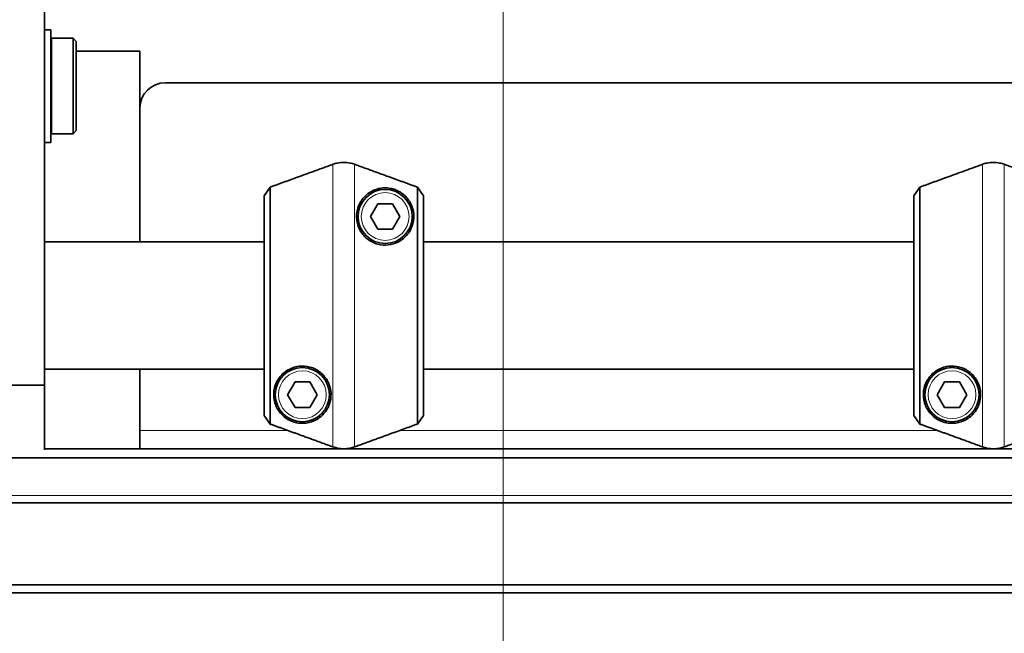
# Model space of a CAD drawing. Header units: millimetres. Extents: x 0 to 7128, y 0 to 5040.
# Tile 4 of 215: x 690 to 845, y 300 to 396. Entities that reach past the tile are written whole.
import ezdxf

# ---------------------------------------------------------------- set-up
doc = ezdxf.new("R2010")
doc.units = ezdxf.units.MM
doc.header["$LTSCALE"] = 12
for name, color, linetype, lineweight, true_color in [('Quote(ISO)', 7, 'Continuous', 25, 0x80ff00), ('Spigoli tangenti visibili(ISO)', 7, 'Continuous', 15, 0x00803f), ('Tratteggio', 7, 'Continuous', 9, 0x1e1e47)]:
    doc.layers.add(name, color=color, linetype=linetype, lineweight=lineweight, true_color=true_color)
doc.layers.add('Spigoli visibili(ISO)', color=7, linetype='Continuous', lineweight=35)
doc.styles.add('Corrente-BSI', font='arial.ttf')
doc.dimstyles.new('DEFAULT-ISO', dxfattribs={"dimscale": 12, "dimtxt": 3.5, "dimasz": 2.5, "dimexe": 1, "dimexo": 1, "dimgap": 0.762, "dimtad": 1, "dimtoh": 1, "dimrnd": 1e-08, "dimtxsty": 'Corrente-BSI', "dimcen": 0.09, "dimdle": 10, "dimclrd": 7, "dimclre": 7, "dimclrt": 7, "dimazin": 2, "dimtfac": 0.571429, "dimtmove": 0, "dimatfit": 3, "dimfxl": 1, "dimtolj": 1, "dimlwd": 5, "dimlwe": 5, "dimarcsym": 0})

# ---------------------------------------------------------------- blocks, each defined once
blk = doc.blocks.new('*D42')
at = {"layer": 'Defpoints', "color": 0, "linetype": 'Continuous', "transparency": 16777216}
for p in [(765.93, 420.2), (865.93, 420.2), (865.93, 199.56)]:
    blk.add_point(p, dxfattribs=at)
at = {"layer": 'Quote(ISO)', "color": 7, "linetype": 'Continuous', "lineweight": 5, "transparency": 16777216}
for p, q in [((765.93, 408.2), (765.93, 187.56)), ((865.93, 408.2), (865.93, 187.56)), ((765.93, 199.56), (628.94, 199.56)), ((835.93, 199.56), (795.93, 199.56))]:
    blk.add_line(p, q, dxfattribs=at)
at = {"layer": 'Quote(ISO)', "color": 7, "linetype": 'Continuous', "transparency": 16777216}
for points in [[(795.93, 204.56), (795.93, 194.56), (765.93, 199.56)], [(835.93, 204.56), (835.93, 194.56), (865.93, 199.56)]]:
    blk.add_solid(points, dxfattribs=at)
at = {"layer": 'Quote(ISO)', "color": 7, "linetype": 'Continuous', "lineweight": 9, "transparency": 16777216, "insert": (638.08, 251.59), "char_height": 42, "attachment_point": 1, "style": 'Corrente-BSI'}
blk.add_mtext('\\A1;100', dxfattribs=at)

msp = doc.modelspace()

# ---------------------------------------------------------------- hatches: boundary and pattern name
at = {"layer": 'Tratteggio'}
h = msp.add_hatch(dxfattribs=at)
h.set_pattern_fill('ANSI31', color=256, scale=304.8, angle=75.00018, style=0)
h.set_pattern_definition([(120, (0, 0), (-32.9955, -19.0501), [])])
h.paths.add_polyline_path([(693.926, 501.697), (673.926, 501.697), (673.926, 500.283), (673.926, 340.111), (673.926, 338.697), (693.926, 338.697)])
edge = h.paths.add_edge_path(flags=0)
edge.add_ellipse((682.426, 390.197), major_axis=(-2.067, 0), ratio=1, start_angle=0, end_angle=360)
edge = h.paths.add_edge_path(flags=0)
edge.add_ellipse((682.426, 450.197), major_axis=(-2.067, 0), ratio=1, start_angle=0, end_angle=360)

# ---------------------------------------------------------------- linework, layer by layer
at = {"layer": 'Spigoli tangenti visibili(ISO)'}
for p, q in [((739.216, 329), (739.216, 373.394)), ((742.636, 329), (742.636, 373.394)), ((841.216, 329), (841.216, 373.394)), ((844.636, 329), (844.636, 373.394)), ((708.926, 331.586), (732.111, 331.586)), ((749.741, 331.586), (834.111, 331.586)), ((675.926, 321.369), (2355.926, 321.369))]:
    msp.add_line(p, q, dxfattribs=at)
for centre in [(747.426, 365.197), (734.426, 337.197), (836.426, 337.197)]:
    msp.add_circle(centre, 3.75, dxfattribs=at)
at = {"layer": 'Spigoli visibili(ISO)'}
for p, q in [((693.926, 338.697), (693.926, 501.697)), ((693.926, 394.547), (694.926, 394.547)), ((694.926, 394.547), (694.926, 376.847)), ((694.926, 392.847), (695.026, 392.847)), ((695.026, 393.197), (695.026, 378.197)), ((695.026, 393.197), (698.426, 393.197)), ((698.426, 378.197), (698.426, 393.197)), ((698.926, 392.697), (698.426, 393.197)), ((698.926, 392.697), (698.926, 378.697)), ((698.926, 391.197), (708.926, 391.197)), ((708.926, 391.197), (708.926, 361.197)), ((712.926, 386.21), (1486.926, 386.21)), ((694.926, 378.547), (695.026, 378.547)), ((695.026, 378.197), (698.426, 378.197)), ((698.926, 378.697), (698.426, 378.197)), ((693.926, 376.847), (694.926, 376.847)), ((729.365, 369.809), (728.426, 368.467)), ((729.365, 369.809), (729.365, 332.586)), ((753.426, 368.467), (752.486, 369.809)), ((752.486, 332.586), (752.486, 369.809)), ((831.365, 369.809), (830.426, 368.467)), ((831.365, 369.809), (831.365, 332.586)), ((728.426, 333.928), (728.426, 368.467)), ((753.426, 368.467), (753.426, 333.928)), ((830.426, 333.928), (830.426, 368.467)), ((745.116, 365.197), (746.271, 367.197)), ((746.271, 367.197), (748.58, 367.197)), ((748.58, 367.197), (749.735, 365.197)), ((746.271, 363.197), (745.116, 365.197)), ((749.735, 365.197), (748.58, 363.197)), ((748.58, 363.197), (746.271, 363.197)), ((728.426, 361.197), (693.926, 361.197)), ((830.426, 361.197), (753.426, 361.197)), ((728.426, 341.197), (693.926, 341.197)), ((708.926, 341.197), (708.926, 328.682)), ((830.426, 341.197), (753.426, 341.197)), ((673.926, 338.697), (693.926, 338.697)), ((693.926, 328.518), (693.926, 338.697)), ((732.116, 337.197), (733.271, 339.197)), ((733.271, 339.197), (735.58, 339.197)), ((735.58, 339.197), (736.735, 337.197)), ((834.116, 337.197), (835.271, 339.197)), ((835.271, 339.197), (837.58, 339.197)), ((837.58, 339.197), (838.735, 337.197)), ((733.271, 335.197), (732.116, 337.197)), ((736.735, 337.197), (735.58, 335.197)), ((835.271, 335.197), (834.116, 337.197)), ((838.735, 337.197), (837.58, 335.197)), ((728.426, 333.928), (729.365, 332.586)), ((735.58, 335.197), (733.271, 335.197)), ((752.486, 332.586), (753.426, 333.928)), ((830.426, 333.928), (831.365, 332.586)), ((837.58, 335.197), (835.271, 335.197)), ((693.926, 328.682), (2337.926, 328.682)), ((677.926, 327.268), (2353.926, 327.268)), ((2355.926, 320.197), (675.926, 320.197)), ((2423.926, 307.338), (607.926, 307.338)), ((2423.926, 306.042), (607.926, 306.042))]:
    msp.add_line(p, q, dxfattribs=at)
for centre in [(747.426, 365.197), (734.426, 337.197), (836.426, 337.197)]:
    msp.add_circle(centre, 4.25, dxfattribs=at)
msp.add_ellipse((712.926, 382.27), major_axis=(-4, 0), ratio=0.9848078, start_param=4.712389, end_param=6.2831853, dxfattribs=at)
for points in [[(739.216, 373.394), (733.858, 371.444), (729.365, 369.809)], [(752.486, 369.809), (747.994, 371.444), (742.636, 373.394)], [(841.216, 373.394), (835.858, 371.444), (831.365, 369.809)], [(854.486, 369.809), (849.994, 371.444), (844.636, 373.394)], [(729.365, 332.586), (733.858, 330.95), (739.216, 329)], [(742.636, 329), (747.994, 330.95), (752.486, 332.586)], [(831.365, 332.586), (835.858, 330.95), (841.216, 329)], [(844.636, 329), (849.994, 330.95), (854.486, 332.586)]]:
    msp.add_rational_spline(points, [1, 1.00388159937, 1], degree=2, dxfattribs=at)
for points, knots in [([(742.636, 373.394), (742.405, 373.478), (742.155, 373.549), (741.571, 373.665), (741.234, 373.696), (740.926, 373.696), (740.617, 373.696), (740.28, 373.665), (739.697, 373.549), (739.447, 373.478), (739.216, 373.394)], [-0.16372396, -0.16372396, -0.16372396, -0.16372396, -0.09255801, -0.09255801, 0, 0, 0, 0.09255801, 0.09255801, 0.16372396, 0.16372396, 0.16372396, 0.16372396]), ([(844.636, 373.394), (844.405, 373.478), (844.155, 373.549), (843.571, 373.665), (843.234, 373.696), (842.926, 373.696), (842.617, 373.696), (842.28, 373.665), (841.697, 373.549), (841.447, 373.478), (841.216, 373.394)], [-0.16372396, -0.16372396, -0.16372396, -0.16372396, -0.09255801, -0.09255801, 0, 0, 0, 0.09255801, 0.09255801, 0.16372396, 0.16372396, 0.16372396, 0.16372396]), ([(746.681, 360.759), (746.107, 360.856), (745.5, 361.081), (744.438, 361.773), (743.984, 362.239), (743.28, 363.314), (743.053, 363.965), (742.882, 365.206), (742.937, 365.795), (743.219, 366.925), (743.518, 367.514), (744.293, 368.487), (744.766, 368.87), (745.71, 369.389), (746.248, 369.581), (747.136, 369.698), (747.443, 369.709), (747.934, 369.671), (748.103, 369.65), (748.459, 369.581), (748.646, 369.534), (749.041, 369.402), (749.246, 369.318), (749.629, 369.127), (749.809, 369.019), (750.441, 368.588), (750.841, 368.163), (751.475, 367.263), (751.729, 366.662), (751.968, 365.393), (751.946, 364.724), (751.668, 363.609), (751.436, 363.068), (750.734, 362.088), (750.264, 361.651), (749.333, 361.094), (748.841, 360.891), (747.781, 360.679), (747.214, 360.67), (746.681, 360.759)], [0, 0, 0, 0, 0.1832497, 0.1832497, 0.3664995, 0.3664995, 0.5839853, 0.5839853, 0.8014712, 0.8014712, 1.0856729, 1.0856729, 1.3698745, 1.3698745, 1.6301332, 1.6301332, 1.7602625, 1.7602625, 1.8253271, 1.8253271, 1.8903918, 1.8903918, 1.9515842, 1.9515842, 2.0127765, 2.0127765, 2.2083595, 2.2083595, 2.4815171, 2.4815171, 2.7546748, 2.7546748, 2.9771542, 2.9771542, 3.1996335, 3.1996335, 3.3698741, 3.3698741, 3.5401146, 3.5401146, 3.5401146, 3.5401146]), ([(735.171, 341.635), (735.745, 341.539), (736.352, 341.313), (737.413, 340.622), (737.868, 340.155), (738.572, 339.081), (738.799, 338.43), (738.969, 337.189), (738.914, 336.599), (738.633, 335.47), (738.333, 334.88), (737.559, 333.908), (737.085, 333.524), (736.141, 333.005), (735.603, 332.813), (734.715, 332.697), (734.409, 332.685), (733.918, 332.723), (733.749, 332.745), (733.393, 332.814), (733.206, 332.86), (732.81, 332.992), (732.605, 333.076), (732.222, 333.268), (732.043, 333.375), (731.41, 333.807), (731.011, 334.231), (730.377, 335.131), (730.122, 335.732), (729.884, 337.002), (729.906, 337.67), (730.184, 338.786), (730.416, 339.326), (731.117, 340.306), (731.588, 340.743), (732.519, 341.3), (733.011, 341.503), (734.07, 341.716), (734.638, 341.725), (735.171, 341.635)], [0, 0, 0, 0, 0.1832497, 0.1832497, 0.3664995, 0.3664995, 0.5839853, 0.5839853, 0.8014712, 0.8014712, 1.0856729, 1.0856729, 1.3698745, 1.3698745, 1.6301332, 1.6301332, 1.7602625, 1.7602625, 1.8253271, 1.8253271, 1.8903918, 1.8903918, 1.9515842, 1.9515842, 2.0127765, 2.0127765, 2.2083595, 2.2083595, 2.4815171, 2.4815171, 2.7546748, 2.7546748, 2.9771542, 2.9771542, 3.1996335, 3.1996335, 3.3698741, 3.3698741, 3.5401146, 3.5401146, 3.5401146, 3.5401146]), ([(837.171, 341.635), (837.745, 341.539), (838.352, 341.313), (839.413, 340.622), (839.868, 340.155), (840.572, 339.081), (840.799, 338.43), (840.969, 337.189), (840.914, 336.599), (840.633, 335.47), (840.333, 334.88), (839.559, 333.908), (839.085, 333.524), (838.141, 333.005), (837.603, 332.813), (836.715, 332.697), (836.409, 332.685), (835.918, 332.723), (835.749, 332.745), (835.393, 332.814), (835.206, 332.86), (834.81, 332.992), (834.605, 333.076), (834.222, 333.268), (834.043, 333.375), (833.41, 333.807), (833.011, 334.231), (832.377, 335.131), (832.122, 335.732), (831.884, 337.002), (831.906, 337.67), (832.184, 338.786), (832.416, 339.326), (833.117, 340.306), (833.588, 340.743), (834.519, 341.3), (835.011, 341.503), (836.07, 341.716), (836.638, 341.725), (837.171, 341.635)], [0, 0, 0, 0, 0.1832497, 0.1832497, 0.3664995, 0.3664995, 0.5839853, 0.5839853, 0.8014712, 0.8014712, 1.0856729, 1.0856729, 1.3698745, 1.3698745, 1.6301332, 1.6301332, 1.7602625, 1.7602625, 1.8253271, 1.8253271, 1.8903918, 1.8903918, 1.9515842, 1.9515842, 2.0127765, 2.0127765, 2.2083595, 2.2083595, 2.4815171, 2.4815171, 2.7546748, 2.7546748, 2.9771542, 2.9771542, 3.1996335, 3.1996335, 3.3698741, 3.3698741, 3.5401146, 3.5401146, 3.5401146, 3.5401146]), ([(739.216, 329), (739.447, 328.916), (739.697, 328.845), (740.28, 328.729), (740.617, 328.699), (740.926, 328.699), (741.234, 328.699), (741.571, 328.729), (742.155, 328.845), (742.405, 328.916), (742.636, 329)], [-0.16372396, -0.16372396, -0.16372396, -0.16372396, -0.09255801, -0.09255801, 0, 0, 0, 0.09255801, 0.09255801, 0.16372396, 0.16372396, 0.16372396, 0.16372396]), ([(841.216, 329), (841.447, 328.916), (841.697, 328.845), (842.28, 328.729), (842.617, 328.699), (842.926, 328.699), (843.234, 328.699), (843.571, 328.729), (844.155, 328.845), (844.405, 328.916), (844.636, 329)], [-0.16372396, -0.16372396, -0.16372396, -0.16372396, -0.09255801, -0.09255801, 0, 0, 0, 0.09255801, 0.09255801, 0.16372396, 0.16372396, 0.16372396, 0.16372396])]:
    msp.add_open_spline(points, degree=3, knots=knots, dxfattribs=at)

# ---------------------------------------------------------------- dimensions: what is measured, and where the dimension line sits
at = {"layer": 'Quote(ISO)', "color": 7, "linetype": 'Continuous', "lineweight": 9}
dim = msp.add_linear_dim(base=(865.926, 199.559), p1=(765.926, 420.197), p2=(865.926, 420.197), angle=180, dimstyle='DEFAULT-ISO', override={"dimgap": 0.762, "dimtoh": 0, "dimdec": 2, "dimtol": 0, "dimlim": 0, "dimtp": 0, "dimtm": 0, "dimtdec": 2, "dimtofl": 0, "dimatfit": 2}, dxfattribs=at)
dim.commit()
dim.dimension.update_dxf_attribs({"geometry": '*D42', "text_midpoint": (682.433, 199.559), "dimtype": 160})

doc.saveas('drawing.dxf')
